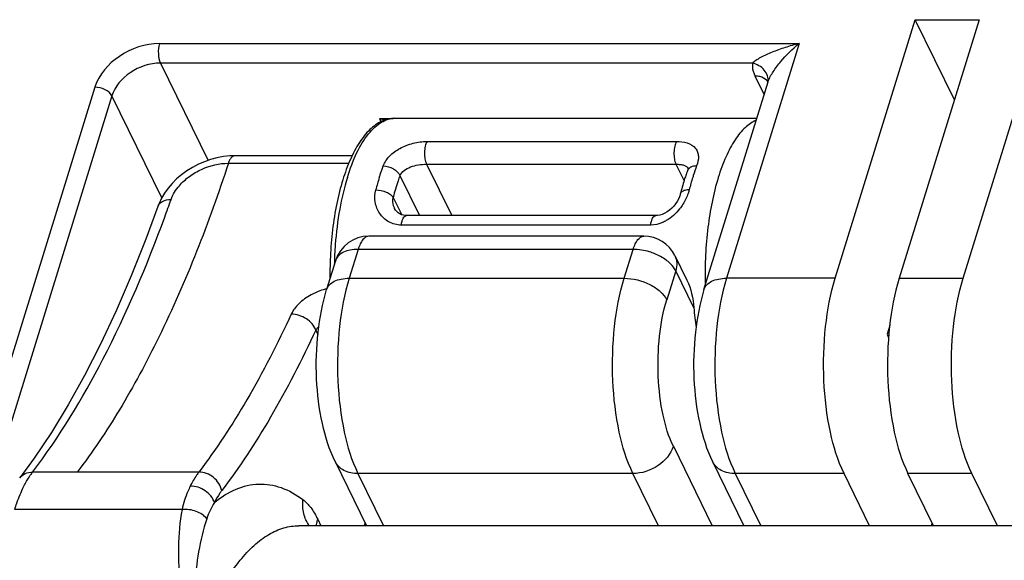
# Model space of a CAD drawing. Header units: millimetres. Extents: x 0 to 594, y 0 to 420.
# Tile 33 of 104: x 190.85 to 203.61, y 125.61 to 132.61. Entities that reach past the tile are written whole.
import ezdxf

# ---------------------------------------------------------------- set-up
doc = ezdxf.new("R2010")
doc.units = ezdxf.units.MM
doc.header["$LTSCALE"] = 32.67
doc.layers.get('0').update_dxf_attribs({"linetype": 'CONTINUOUS'})

msp = doc.modelspace()

# ---------------------------------------------------------------- linework, layer by layer
at = {"color": 7, "linetype": 'CONTINUOUS'}
for p, q in [((201.42195, 129.26076), (202.45679, 132.60948)), ((203.28574, 132.60948), (202.25091, 129.26076)), ((202.96544, 131.57297), (202.45679, 132.60948)), ((202.45679, 132.60948), (203.28574, 132.60948)), ((203.07986, 129.26076), (204.1147, 132.60948)), ((199.72006, 129.1139), (200.55174, 131.80522)), ((195.51278, 131.32916), (195.53337, 131.2872)), ((195.51278, 131.32916), (195.67607, 131.32916)), ((195.7152, 131.33265), (200.40571, 131.33265)), ((195.15909, 130.84684), (193.63623, 130.84684)), ((199.5066, 130.6536), (199.50655, 130.65347)), ((199.41329, 130.35192), (199.41327, 130.35185)), ((192.64115, 130.1895), (192.64118, 130.18959)), ((195.71114, 130.16248), (195.71086, 130.16307)), ((199.0956, 130.07209), (195.86267, 130.07209)), ((195.86267, 130.07209), (195.86276, 130.07209)), ((198.93946, 129.80574), (195.37496, 129.80574)), ((199.34344, 129.55398), (199.49957, 129.23582)), ((194.94502, 129.4886), (194.82923, 129.1139)), ((202.12839, 128.65108), (202.09276, 128.53576)), ((202.09276, 128.53576), (202.11307, 128.49132)), ((194.9402, 126.88613), (195.34744, 126.05627)), ((199.83104, 126.88613), (200.23857, 126.05567)), ((201.86714, 126.05567), (201.53531, 126.73187)), ((202.6961, 126.05567), (202.36427, 126.73187)), ((203.52505, 126.05567), (203.19322, 126.73187)), ((202.66861, 126.05567), (202.67923, 126.09004)), ((207.48436, 126.05567), (194.46977, 126.05567)), ((195.32956, 126.05567), (195.33658, 126.07839))]:
    msp.add_line(p, q, dxfattribs=at)
at = {"color": 9, "linetype": 'CONTINUOUS'}
for p, q in [((192.66266, 132.29985), (200.95188, 132.29985)), ((200.95188, 132.29985), (200.01273, 129.26076)), ((192.67394, 132.04696), (193.29216, 130.78715)), ((200.34846, 132.04696), (192.67394, 132.04696)), ((200.50033, 131.63885), (200.38242, 131.87913)), ((191.8248, 131.73558), (189.07314, 122.83121)), ((192.04551, 131.62374), (189.29376, 122.71906)), ((192.69309, 130.30412), (192.04551, 131.62374)), ((196.13095, 131.0324), (199.36387, 131.0324)), ((193.55575, 130.75061), (195.11637, 130.75061)), ((196.12407, 130.73809), (196.45089, 130.07209)), ((196.12407, 130.73809), (199.35697, 130.73809)), ((199.35697, 130.73809), (199.46194, 130.52419)), ((195.77892, 130.59005), (196.03309, 130.07209)), ((199.51558, 130.68317), (199.51602, 130.68231)), ((195.69178, 130.30805), (195.80253, 130.08237)), ((199.02911, 129.94911), (195.79619, 129.94911)), ((195.23769, 129.63546), (195.1219, 129.26076)), ((198.80219, 129.63546), (195.23769, 129.63546)), ((198.6864, 129.26076), (198.80219, 129.63546)), ((199.35394, 129.35574), (199.23815, 128.98104)), ((199.58851, 128.87774), (199.35394, 129.35574)), ((195.1219, 129.26076), (198.6864, 129.26076)), ((201.42195, 129.26076), (200.01273, 129.26076)), ((202.25091, 129.26076), (203.07986, 129.26076)), ((194.68732, 128.58949), (194.71523, 128.53262)), ((199.32317, 127.08436), (199.82798, 126.05567)), ((193.17259, 126.75071), (191.59758, 126.75071)), ((195.23525, 126.73187), (195.56709, 126.05567)), ((198.79976, 126.73187), (195.23525, 126.73187)), ((199.13159, 126.05567), (198.79976, 126.73187)), ((200.12609, 126.73187), (200.45792, 126.05567)), ((201.53531, 126.73187), (200.12609, 126.73187)), ((203.19322, 126.73187), (202.36427, 126.73187)), ((192.95623, 126.26668), (190.78714, 126.26669)), ((194.71386, 126.1394), (194.75494, 126.05567)), ((195.31826, 126.05567), (195.32965, 126.09252))]:
    msp.add_line(p, q, dxfattribs=at)
at = {"color": 7, "linetype": 'CONTINUOUS'}
for points in [[(193.63628, 130.84683), (193.57251, 130.84474), (193.49037, 130.83609), (193.40788, 130.82076), (193.32576, 130.79886), (193.24503, 130.77071), (193.16622, 130.73649), (193.08995, 130.69647), (193.01733, 130.65128), (192.94888, 130.60126), (192.8851, 130.54681), (192.82683, 130.48871), (192.77443, 130.42738), (192.72825, 130.36322), (192.68881, 130.29692), (192.65639, 130.22891), (192.64115, 130.1895)], [(199.51408, 130.68778), (199.51413, 130.68751), (199.51403, 130.6828), (199.51245, 130.67287), (199.50837, 130.65849), (199.50661, 130.65359)], [(199.41328, 130.35185), (199.41099, 130.34336), (199.40148, 130.31553), (199.38817, 130.28586), (199.37125, 130.25551), (199.35108, 130.22553), (199.32794, 130.19657), (199.30201, 130.16915), (199.27372, 130.14401), (199.24362, 130.12187), (199.2122, 130.10328), (199.17996, 130.08869), (199.14778, 130.0786), (199.11687, 130.07321), (199.09552, 130.0721)], [(192.64117, 130.18959), (192.48551, 129.76614), (192.2967, 129.29075), (192.10117, 128.83782), (191.89937, 128.40807), (191.69178, 128.00211), (191.47893, 127.62054), (191.26133, 127.26383), (191.03949, 126.93238), (190.85073, 126.67436)], [(195.86276, 130.0721), (195.84967, 130.07254), (195.82338, 130.07622), (195.79906, 130.08339), (195.7763, 130.09404), (195.7556, 130.10786), (195.73743, 130.1245), (195.72162, 130.14436), (195.71083, 130.1631)]]:
    msp.add_lwpolyline(points, dxfattribs=at)
at = {"color": 9, "linetype": 'CONTINUOUS'}
for centre, radius, start, end in [((200.38261, 131.6039), 0.27522, 83.38761, 90.041293), ((200.38572, 131.62992), 0.24902, 76.33792, 83.408321), ((201.99311, 129.82445), 2.53044, 159.390369, 162.340421), ((198.53732, 129.63524), 3.16542, 162.892195, 165.913627), ((202.51626, 129.65839), 3.07934, 162.849951, 165.955871), ((202.27057, 129.73313), 2.82253, 162.282697, 162.828995), ((174.91653, 136.56888), 18.96837, 339.909144, 340.640834), ((200.01481, 129.31117), 5.08812, 175.652286, 178.592086), ((195.08605, 129.44492), 0.14764, 159.664202, 162.793031), ((195.04731, 128.27871), 0.87366, 110.565209, 118.765714), ((195.0491, 128.27608), 0.87675, 104.283137, 110.61456), ((191.7571, 126.1876), 0.92972, 142.696062, 145.788972), ((194.17169, 125.84922), 0.94457, 147.524218, 161.626513)]:
    msp.add_arc(centre, radius, start, end, dxfattribs=at)
at = {"color": 7, "linetype": 'CONTINUOUS'}
for centre, radius, start, end in [((201.78009, 129.79804), 2.42914, 159.380883, 160.982594), ((195.37496, 129.35574), 0.45, 90, 162.847232), ((198.93946, 129.35574), 0.45, 26.138513, 90), ((199.88188, 129.3088), 5.01019, 177.304342, 179.144722), ((199.93886, 129.30766), 5.06718, 179.141518, 180.612917), ((204.25062, 129.26552), 4.67821, 184.754644, 187.906282)]:
    msp.add_arc(centre, radius, start, end, dxfattribs=at)
at = {"color": 9, "linetype": 'CONTINUOUS'}
for points, knots in [([(192.66266, 132.29985), (192.48071, 132.29985), (192.12754, 132.18395), (191.87499, 131.898), (191.8248, 131.73558)], [0, 0, 0, 0, 0.51698036, 1, 1, 1, 1]), ([(192.6626, 132.29985), (192.64948, 132.2574), (192.6428, 132.17096), (192.65584, 132.08383), (192.67394, 132.04696)], [0, 0, 0, 0, 0.51966786, 1, 1, 1, 1]), ([(200.95188, 132.29985), (200.89138, 132.28483), (200.77354, 132.25159), (200.60651, 132.19156), (200.47944, 132.13462), (200.39575, 132.08508), (200.36153, 132.05994), (200.34845, 132.04696)], [0, 0, 0, 0, 0.28388265, 0.55700857, 0.8080362, 0.91606896, 1, 1, 1, 1]), ([(200.55174, 131.80522), (200.56621, 131.85196), (200.6181, 131.94367), (200.74656, 132.11444), (200.86612, 132.23058), (200.95188, 132.29985)], [0, 0, 0, 0, 0.22866669, 0.48482935, 1, 1, 1, 1]), ([(192.67394, 132.04696), (192.53747, 132.04696), (192.27257, 131.96006), (192.08315, 131.74556), (192.04551, 131.62374)], [0, 0, 0, 0, 0.51698181, 1, 1, 1, 1]), ([(200.34846, 132.04696), (200.34699, 132.03351), (200.34551, 131.97577), (200.36303, 131.91863), (200.38242, 131.87913)], [0, 0, 0, 0, 0.23521624, 1, 1, 1, 1]), ([(200.5515, 131.80633), (200.55427, 131.8319), (200.54789, 131.88773), (200.48914, 131.98748), (200.40577, 132.03316), (200.34845, 132.04696)], [0, 0, 0, 0, 0.22722502, 0.47907514, 1, 1, 1, 1]), ([(200.55091, 131.80156), (200.54532, 131.81012), (200.51785, 131.84373), (200.47648, 131.86409), (200.44454, 131.8719)], [0, 0, 0, 0, 0.23713769, 1, 1, 1, 1]), ([(192.04551, 131.62374), (192.0282, 131.65901), (191.95492, 131.71434), (191.87057, 131.73563), (191.82481, 131.73563)], [0, 0, 0, 0, 0.4619649, 1, 1, 1, 1]), ([(195.09749, 130.56641), (195.13149, 130.67646), (195.20534, 130.87391), (195.33278, 131.09188), (195.44841, 131.21778), (195.53419, 131.28305), (195.62346, 131.32336), (195.68538, 131.33266), (195.7152, 131.33265)], [0, 0, 0, 0, 0.33187418, 0.60559843, 0.72057929, 0.82246189, 0.91409103, 1, 1, 1, 1]), ([(200.39733, 131.30672), (200.34523, 131.2851), (200.24067, 131.21088), (200.11075, 131.04678), (199.99506, 130.82673), (199.9338, 130.65823), (199.90543, 130.56641)], [0, 0, 0, 0, 0.18556008, 0.41164262, 0.68384324, 1, 1, 1, 1]), ([(195.56273, 130.71516), (195.58039, 130.76205), (195.64169, 130.8529), (195.77959, 130.95193), (195.94772, 131.0154), (196.07007, 131.03241), (196.13095, 131.0324)], [0, 0, 0, 0, 0.2195114, 0.46506461, 0.73331746, 1, 1, 1, 1]), ([(196.13095, 131.0324), (196.11933, 131.01403), (196.10374, 130.96623), (196.09526, 130.88921), (196.10044, 130.80996), (196.11374, 130.75921), (196.12411, 130.73809)], [0, 0, 0, 0, 0.2155498, 0.48770469, 0.76662214, 1, 1, 1, 1]), ([(199.36387, 131.0324), (199.35225, 131.01403), (199.33666, 130.96623), (199.32819, 130.88921), (199.33337, 130.80996), (199.34667, 130.75921), (199.35703, 130.73809)], [0, 0, 0, 0, 0.21554789, 0.48770436, 0.76662346, 1, 1, 1, 1]), ([(199.36387, 131.0324), (199.45187, 131.03237), (199.5801, 131.00795), (199.64038, 130.89604), (199.65392, 130.81732), (199.6397, 130.75524), (199.62461, 130.71516)], [0, 0, 0, 0, 0.52717613, 0.6331104, 0.74347412, 1, 1, 1, 1]), ([(193.63623, 130.84683), (193.61921, 130.84684), (193.59214, 130.82657), (193.57037, 130.78947), (193.56029, 130.76446), (193.55575, 130.75061)], [0, 0, 0, 0, 0.38955403, 0.66629059, 1, 1, 1, 1]), ([(193.55575, 130.75061), (193.30416, 129.9823), (192.88069, 128.89059), (192.17421, 127.57681), (191.79428, 127.00878), (191.59758, 126.75071)], [0, 0, 0, 0, 0.54250519, 0.78226084, 1, 1, 1, 1]), ([(192.81241, 130.28108), (192.83549, 130.34675), (192.90662, 130.45775), (193.04821, 130.58492), (193.25494, 130.70597), (193.43679, 130.75057), (193.55575, 130.75061)], [0, 0, 0, 0, 0.22586821, 0.41570601, 0.61401568, 1, 1, 1, 1]), ([(195.51196, 130.56641), (195.51593, 130.57923), (195.53175, 130.62918), (195.549, 130.67868), (195.56273, 130.71516)], [0, 0, 0, 0, 0.25605843, 1, 1, 1, 1]), ([(195.56273, 130.71516), (195.6084, 130.71516), (195.69454, 130.69064), (195.76371, 130.62781), (195.77892, 130.59005)], [0, 0, 0, 0, 0.52868126, 1, 1, 1, 1]), ([(195.77892, 130.59005), (195.80201, 130.64396), (195.8926, 130.70174), (196.01694, 130.73153), (196.08849, 130.73808), (196.12406, 130.73809)], [0, 0, 0, 0, 0.45211102, 0.72578939, 1, 1, 1, 1]), ([(199.35697, 130.73808), (199.37619, 130.73809), (199.41152, 130.73616), (199.46779, 130.72591), (199.50518, 130.70357), (199.51553, 130.68328)], [0, 0, 0, 0, 0.33205704, 0.60638719, 1, 1, 1, 1]), ([(199.62461, 130.71516), (199.59882, 130.71516), (199.55107, 130.7082), (199.51384, 130.67292), (199.50659, 130.6536)], [0, 0, 0, 0, 0.55553086, 1, 1, 1, 1]), ([(195.09749, 130.56641), (195.05592, 130.43191), (194.98903, 130.14381), (194.95305, 129.85059), (194.94133, 129.6969)], [0, 0, 0, 0, 0.47734378, 1, 1, 1, 1]), ([(195.77892, 130.59005), (195.77065, 130.56807), (195.73748, 130.4754), (195.71004, 130.38073), (195.69178, 130.30805)], [0, 0, 0, 0, 0.23859365, 1, 1, 1, 1]), ([(199.90543, 130.56641), (199.84065, 130.35679), (199.75241, 129.90139), (199.73061, 129.4393), (199.73573, 129.19763)], [0, 0, 0, 0, 0.47579909, 1, 1, 1, 1]), ([(195.79619, 129.94911), (195.74077, 129.94911), (195.62976, 129.97745), (195.50855, 130.09272), (195.44895, 130.24512), (195.45416, 130.35418), (195.46709, 130.40565)], [0, 0, 0, 0, 0.25846885, 0.50721378, 0.75249891, 1, 1, 1, 1]), ([(195.46709, 130.40565), (195.51292, 130.40565), (195.58086, 130.39078), (195.65464, 130.35004), (195.68295, 130.32268), (195.69178, 130.30805)], [0, 0, 0, 0, 0.54501263, 0.79681465, 1, 1, 1, 1]), ([(195.71082, 130.16312), (195.70536, 130.17432), (195.68709, 130.22007), (195.68398, 130.27213), (195.69178, 130.30805)], [0, 0, 0, 0, 0.25317728, 1, 1, 1, 1]), ([(199.52897, 130.40565), (199.51465, 130.40565), (199.48281, 130.40295), (199.4387, 130.39009), (199.41643, 130.36462), (199.41332, 130.35192)], [0, 0, 0, 0, 0.31843158, 0.70912837, 1, 1, 1, 1]), ([(199.52897, 130.40565), (199.52505, 130.39006), (199.50564, 130.32543), (199.4755, 130.26419), (199.4481, 130.22076)], [0, 0, 0, 0, 0.23841775, 1, 1, 1, 1]), ([(192.64119, 130.18959), (192.64605, 130.20325), (192.66261, 130.22989), (192.7188, 130.27064), (192.77453, 130.28046), (192.81241, 130.28108)], [0, 0, 0, 0, 0.2125287, 0.44487396, 1, 1, 1, 1]), ([(199.4481, 130.22076), (199.43459, 130.19933), (199.37571, 130.11618), (199.29808, 130.04507), (199.23166, 130.00689)], [0, 0, 0, 0, 0.24846048, 1, 1, 1, 1]), ([(191.01757, 126.75105), (191.36582, 127.20806), (192.0129, 128.27823), (192.50091, 129.42501), (192.73065, 130.05306)], [0, 0, 0, 0, 0.46212706, 1, 1, 1, 1]), ([(195.79619, 129.94911), (195.79836, 129.96583), (195.80467, 129.99682), (195.81985, 130.04099), (195.84495, 130.07206), (195.86267, 130.07209)], [0, 0, 0, 0, 0.34604983, 0.63620422, 1, 1, 1, 1]), ([(199.02911, 129.94911), (199.03129, 129.96582), (199.03759, 129.99679), (199.05276, 130.04094), (199.0778, 130.07201), (199.09552, 130.07209)], [0, 0, 0, 0, 0.34591887, 0.63603855, 1, 1, 1, 1]), ([(199.23166, 130.00689), (199.21589, 129.99783), (199.15292, 129.96588), (199.08157, 129.94911), (199.02911, 129.94911)], [0, 0, 0, 0, 0.25745011, 1, 1, 1, 1]), ([(195.37496, 129.80572), (195.3455, 129.80574), (195.29885, 129.76928), (195.26217, 129.704), (195.24523, 129.65987), (195.23769, 129.63546)], [0, 0, 0, 0, 0.38674838, 0.66458938, 1, 1, 1, 1]), ([(198.80219, 129.63546), (198.80974, 129.65987), (198.82668, 129.704), (198.86336, 129.76928), (198.91, 129.80574), (198.93946, 129.80572)], [0, 0, 0, 0, 0.33541062, 0.61325162, 1, 1, 1, 1]), ([(195.23769, 129.63546), (195.20346, 129.63546), (195.1388, 129.6301), (195.05149, 129.60367), (194.98399, 129.55975), (194.95559, 129.51774), (194.94761, 129.49623)], [0, 0, 0, 0, 0.30204252, 0.56865268, 0.7975132, 1, 1, 1, 1]), ([(199.08287, 129.57765), (199.06026, 129.58698), (198.97002, 129.6193), (198.87358, 129.63546), (198.80219, 129.63546)], [0, 0, 0, 0, 0.25521148, 1, 1, 1, 1]), ([(199.26926, 129.46333), (199.25647, 129.47487), (199.19964, 129.52097), (199.13451, 129.55634), (199.08287, 129.57765)], [0, 0, 0, 0, 0.2357187, 1, 1, 1, 1]), ([(199.34343, 129.55397), (199.35778, 129.52475), (199.37446, 129.45722), (199.36423, 129.38902), (199.35394, 129.35574)], [0, 0, 0, 0, 0.48301564, 1, 1, 1, 1]), ([(199.35394, 129.35574), (199.34931, 129.36517), (199.32658, 129.40503), (199.29545, 129.43968), (199.26926, 129.46333)], [0, 0, 0, 0, 0.22948694, 1, 1, 1, 1]), ([(194.82923, 129.1139), (194.83616, 129.13629), (194.86319, 129.1806), (194.93119, 129.22716), (195.02036, 129.25512), (195.0867, 129.26076), (195.1219, 129.26076)], [0, 0, 0, 0, 0.20219675, 0.42995202, 0.69649708, 1, 1, 1, 1]), ([(195.1219, 129.26076), (195.05919, 129.05784), (194.97765, 128.61642), (194.95739, 127.94405), (195.03288, 127.30062), (195.15243, 126.90066), (195.23525, 126.73187)], [0, 0, 0, 0, 0.24741619, 0.51933875, 0.78098189, 1, 1, 1, 1]), ([(198.79976, 126.73187), (198.71693, 126.90066), (198.59738, 127.30062), (198.5219, 127.94405), (198.54216, 128.61642), (198.6237, 129.05784), (198.6864, 129.26076)], [0, 0, 0, 0, 0.21901811, 0.48066125, 0.75258381, 1, 1, 1, 1]), ([(198.6864, 129.26076), (198.80081, 129.26076), (198.97188, 129.21682), (199.15193, 129.09982), (199.21816, 129.02177), (199.23815, 128.98103)], [0, 0, 0, 0, 0.5350248, 0.78780443, 1, 1, 1, 1]), ([(199.72006, 129.1139), (199.727, 129.13629), (199.75402, 129.1806), (199.82202, 129.22716), (199.91119, 129.25512), (199.97754, 129.26076), (200.01273, 129.26076)], [0, 0, 0, 0, 0.20219675, 0.42995202, 0.69649708, 1, 1, 1, 1]), ([(200.01273, 129.26076), (199.95002, 129.05784), (199.86848, 128.61642), (199.84822, 127.94405), (199.92371, 127.30062), (200.04326, 126.90066), (200.12609, 126.73187)], [0, 0, 0, 0, 0.24741619, 0.51933875, 0.78098189, 1, 1, 1, 1]), ([(194.62688, 129.04455), (194.56983, 129.01318), (194.47045, 128.9431), (194.394, 128.84604), (194.37083, 128.79585)], [0, 0, 0, 0, 0.54082621, 1, 1, 1, 1]), ([(199.32317, 127.08436), (199.26104, 127.21096), (199.17137, 127.51094), (199.11482, 127.99351), (199.12995, 128.49778), (199.19112, 128.82884), (199.23815, 128.98104)], [0, 0, 0, 0, 0.21903213, 0.48066505, 0.75256833, 1, 1, 1, 1]), ([(194.37083, 128.79585), (194.19607, 128.41716), (193.83452, 127.71194), (193.39943, 127.04831), (193.17259, 126.75071)], [0, 0, 0, 0, 0.52709824, 1, 1, 1, 1]), ([(194.68733, 128.5895), (194.66762, 128.64948), (194.57082, 128.75393), (194.43911, 128.79585), (194.37083, 128.79585)], [0, 0, 0, 0, 0.4804582, 1, 1, 1, 1]), ([(194.68732, 128.58949), (194.50964, 128.20449), (194.14207, 127.48752), (193.69973, 126.81283), (193.46911, 126.51028)], [0, 0, 0, 0, 0.52709835, 1, 1, 1, 1]), ([(194.72721, 128.63242), (194.72315, 128.62897), (194.70858, 128.61593), (194.69537, 128.60123), (194.68732, 128.58949)], [0, 0, 0, 0, 0.27237305, 1, 1, 1, 1]), ([(199.32317, 127.08437), (199.29181, 126.98291), (199.13406, 126.80426), (198.91342, 126.73187), (198.79976, 126.73187)], [0, 0, 0, 0, 0.48301818, 1, 1, 1, 1]), ([(195.23525, 126.73187), (195.17331, 126.73187), (195.05463, 126.75277), (194.9638, 126.83809), (194.94022, 126.88613)], [0, 0, 0, 0, 0.53648869, 1, 1, 1, 1]), ([(200.12609, 126.73187), (200.06414, 126.73187), (199.94547, 126.75277), (199.85463, 126.83809), (199.83105, 126.88613)], [0, 0, 0, 0, 0.53648869, 1, 1, 1, 1]), ([(190.85073, 126.67436), (190.86918, 126.69855), (190.92111, 126.73902), (190.9851, 126.75105), (191.01757, 126.75105)], [0, 0, 0, 0, 0.48366332, 1, 1, 1, 1]), ([(193.17259, 126.75071), (193.16258, 126.73758), (193.12126, 126.68002), (193.08604, 126.61823), (193.06168, 126.56968)], [0, 0, 0, 0, 0.23305027, 1, 1, 1, 1]), ([(193.46911, 126.51028), (193.45606, 126.57589), (193.37587, 126.69806), (193.24009, 126.75071), (193.17259, 126.75071)], [0, 0, 0, 0, 0.49777549, 1, 1, 1, 1]), ([(190.90524, 126.56737), (190.91171, 126.58033), (190.93706, 126.62927), (190.96537, 126.67673), (190.98824, 126.71033)], [0, 0, 0, 0, 0.26265725, 1, 1, 1, 1]), ([(190.78714, 126.26669), (190.79561, 126.2941), (190.82917, 126.39647), (190.86992, 126.49665), (190.90524, 126.56737)], [0, 0, 0, 0, 0.26628393, 1, 1, 1, 1]), ([(193.06168, 126.56968), (193.05035, 126.5471), (193.00544, 126.44984), (192.97317, 126.34675), (192.95623, 126.26668)], [0, 0, 0, 0, 0.23584942, 1, 1, 1, 1]), ([(193.37484, 126.35639), (193.35634, 126.41758), (193.26246, 126.52572), (193.12985, 126.56968), (193.06168, 126.56968)], [0, 0, 0, 0, 0.48391031, 1, 1, 1, 1]), ([(193.37484, 126.35639), (193.46043, 126.42664), (193.6394, 126.54245), (193.94584, 126.61524), (194.2541, 126.56341), (194.43594, 126.45855), (194.52244, 126.3937)], [0, 0, 0, 0, 0.2662946, 0.50435581, 0.74001268, 1, 1, 1, 1]), ([(193.46911, 126.51028), (193.46061, 126.49912), (193.42549, 126.45019), (193.39554, 126.39767), (193.37484, 126.35639)], [0, 0, 0, 0, 0.23305327, 1, 1, 1, 1]), ([(194.60454, 126.05537), (194.57099, 126.10239), (194.52158, 126.21324), (194.51563, 126.33382), (194.52244, 126.3937)], [0, 0, 0, 0, 0.48941931, 1, 1, 1, 1]), ([(194.52244, 126.3937), (194.56088, 126.36488), (194.63431, 126.28502), (194.68798, 126.19214), (194.71386, 126.1394)], [0, 0, 0, 0, 0.44989346, 1, 1, 1, 1]), ([(192.95623, 126.26668), (192.89398, 125.94616), (192.90314, 125.29105), (193.03343, 124.66261), (193.09708, 124.35291)], [0, 0, 0, 0, 0.50804703, 1, 1, 1, 1]), ([(193.27528, 126.14695), (193.24205, 126.19062), (193.13616, 126.25428), (193.01781, 126.27167), (192.95623, 126.26669)], [0, 0, 0, 0, 0.47041852, 1, 1, 1, 1]), ([(193.27528, 126.14695), (193.18255, 125.86711), (193.09432, 125.26313), (193.09294, 124.66092), (193.09708, 124.35291)], [0, 0, 0, 0, 0.4890247, 1, 1, 1, 1]), ([(194.69785, 126.05563), (194.69937, 126.07676), (194.70404, 126.10503), (194.71171, 126.13244), (194.71386, 126.1394)], [0, 0, 0, 0, 0.74433118, 1, 1, 1, 1]), ([(193.09708, 124.35291), (193.17265, 124.59747), (193.33674, 125.03624), (193.61999, 125.52059), (193.87687, 125.80043), (194.06755, 125.94544), (194.2659, 126.03505), (194.40351, 126.05567), (194.46977, 126.05567)], [0, 0, 0, 0, 0.33187775, 0.6055898, 0.72058919, 0.82246239, 0.91409574, 1, 1, 1, 1])]:
    msp.add_open_spline(points, degree=3, knots=knots, dxfattribs=at)
at = {"color": 7, "linetype": 'CONTINUOUS'}
for points, knots in [([(195.7152, 131.33265), (195.65673, 131.33265), (195.5344, 131.30299), (195.37687, 131.186), (195.242, 131.01359), (195.12666, 130.7921), (195.0304, 130.52672), (194.92637, 130.10953), (194.88809, 129.77472), (194.87723, 129.54443)], [0, 0, 0, 0, 0.08292232, 0.17188934, 0.27357768, 0.39094773, 0.52468744, 0.67303403, 1, 1, 1, 1]), ([(199.48353, 130.58959), (199.47699, 130.57063), (199.45098, 130.4922), (199.42854, 130.41261), (199.41329, 130.35192)], [0, 0, 0, 0, 0.24272377, 1, 1, 1, 1]), ([(201.53531, 126.73187), (201.45248, 126.90066), (201.33294, 127.30062), (201.25745, 127.94405), (201.27771, 128.61642), (201.35925, 129.05783), (201.42195, 129.26076)], [0, 0, 0, 0, 0.21902129, 0.48066148, 0.7525806, 1, 1, 1, 1]), ([(202.25091, 129.26076), (202.1882, 129.05783), (202.10666, 128.61642), (202.08641, 127.94405), (202.16189, 127.30062), (202.28144, 126.90066), (202.36427, 126.73187)], [0, 0, 0, 0, 0.24741929, 0.51933837, 0.78097861, 1, 1, 1, 1]), ([(203.19322, 126.73187), (203.11039, 126.90066), (202.99084, 127.30062), (202.91536, 127.94405), (202.93562, 128.61642), (203.01716, 129.05783), (203.07986, 129.26076)], [0, 0, 0, 0, 0.21902129, 0.48066148, 0.7525806, 1, 1, 1, 1]), ([(194.9402, 126.88613), (194.86376, 127.0419), (194.75286, 127.39761), (194.68455, 127.96483), (194.70144, 128.55011), (194.77384, 128.93467), (194.82923, 129.1139)], [0, 0, 0, 0, 0.2292114, 0.48665379, 0.7522031, 1, 1, 1, 1]), ([(199.72006, 129.1139), (199.66467, 128.93466), (199.59227, 128.55009), (199.57538, 127.96481), (199.6437, 127.39759), (199.7546, 127.0419), (199.83104, 126.88613)], [0, 0, 0, 0, 0.24780628, 0.51335786, 0.77079698, 1, 1, 1, 1])]:
    msp.add_open_spline(points, degree=3, knots=knots, dxfattribs=at)
for points in [[(195.51278, 131.32916), (195.5368, 131.32554), (195.56052, 131.31906), (195.5832, 131.31034)], [(199.49957, 129.23582), (199.55375, 129.12542), (199.57825, 129.0003), (199.58851, 128.87774)]]:
    msp.add_open_spline(points, degree=3, dxfattribs=at)
at = {"color": 9, "linetype": 'CONTINUOUS'}
msp.add_open_spline([(191.59758, 126.75071), (191.40424, 126.75071), (191.2109, 126.75077), (191.01756, 126.75105)], degree=3, dxfattribs=at)

doc.saveas('drawing.dxf')
